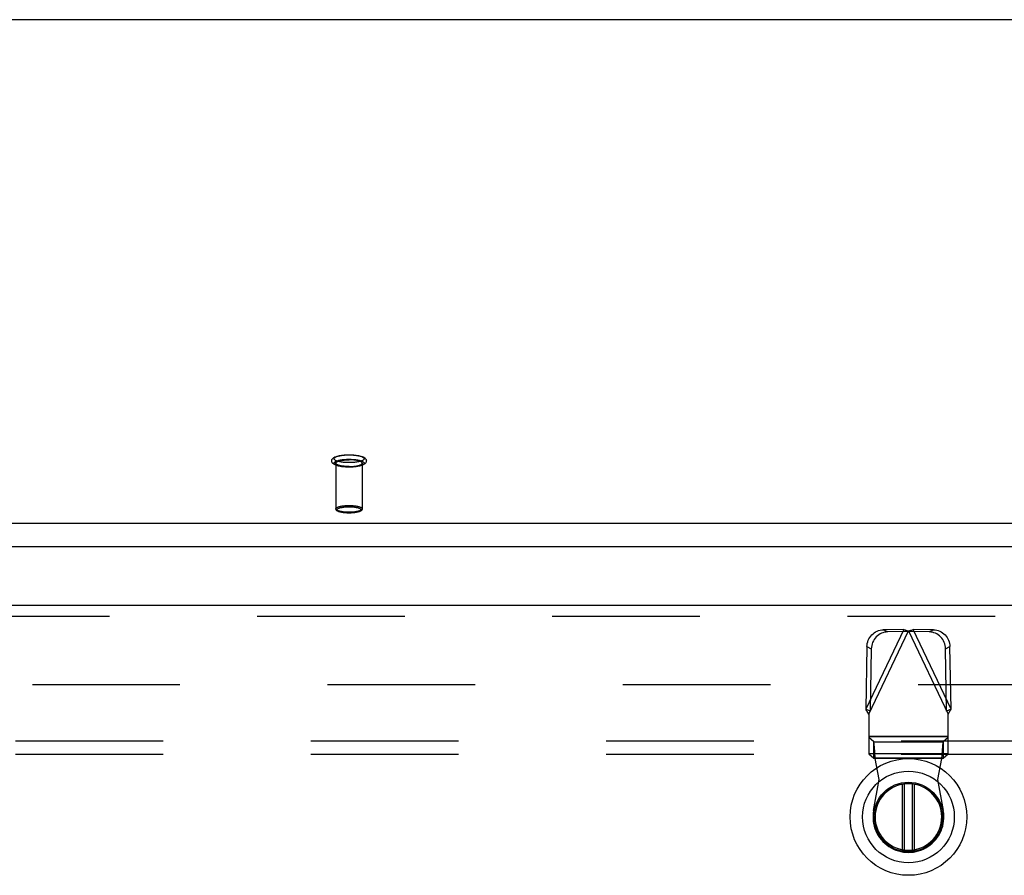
# Model space of a CAD drawing. Header units: inches. Extents: x 0 to 253, y 0 to 164.
# Tile 77 of 97: x 88.21 to 97.5, y 114.04 to 122.12. Entities that reach past the tile are written whole.
import ezdxf

# ---------------------------------------------------------------- set-up
doc = ezdxf.new("R2010")
doc.units = ezdxf.units.IN
doc.header["$LTSCALE"] = 13.939812
doc.header["$MEASUREMENT"] = 0
doc.linetypes.add('HIDDEN', pattern=[0.2, 0.1, -0.1])
doc.layers.get('0').update_dxf_attribs({"linetype": 'CONTINUOUS'})
for name, color, linetype in [('DEFAULT_2', 8, 'HIDDEN'), ('RIGHTHAND_DOOR_ASSEMBLY', 7, 'CONTINUOUS'), ('SUBPANEL', 7, 'CONTINUOUS')]:
    doc.layers.add(name, color=color, linetype=linetype)

msp = doc.modelspace()

# ---------------------------------------------------------------- linework, layer by layer
at = {"color": 7, "linetype": 'Continuous'}
for p, q in [((112.1563, 122.1232), (44.4763, 122.1232)), ((44.0507, 117.3666), (112.5819, 117.3666)), ((44.0663, 117.1483), (112.5663, 117.1483))]:
    msp.add_line(p, q, dxfattribs=at)
at = {"layer": 'DEFAULT_2', "color": 8, "linetype": 'HIDDEN'}
for p, q in [((91.1923, 117.9343), (91.1923, 117.5025)), ((91.4403, 117.9343), (91.4403, 117.5025)), ((79.9623, 115.8429), (112.5663, 115.8429))]:
    msp.add_line(p, q, dxfattribs=at)
for points in [[(91.3163, 117.8968), (91.3046, 117.8969), (91.293, 117.8973), (91.2814, 117.8979), (91.2701, 117.8987), (91.2589, 117.8998), (91.2481, 117.9011), (91.2375, 117.9027), (91.2274, 117.9045), (91.2175, 117.9065), (91.2082, 117.9089), (91.1992, 117.9115), (91.1911, 117.9143), (91.1842, 117.9172), (91.1782, 117.9202), (91.1729, 117.9233), (91.1684, 117.9265), (91.1644, 117.9299), (91.161, 117.9335), (91.1582, 117.9373), (91.156, 117.9413), (91.1543, 117.9455), (91.1533, 117.9498), (91.1528, 117.9542), (91.153, 117.9586), (91.1539, 117.963), (91.1553, 117.9674), (91.1575, 117.9716), (91.1603, 117.9757), (91.1637, 117.9795), (91.1677, 117.983), (91.1723, 117.9864), (91.1776, 117.9896), (91.1837, 117.9927), (91.1908, 117.9956), (91.199, 117.9985), (91.208, 118.0012), (91.2174, 118.0035), (91.2272, 118.0056), (91.2375, 118.0074), (91.248, 118.009), (91.2589, 118.0103), (91.2701, 118.0114), (91.2814, 118.0122), (91.293, 118.0128), (91.3046, 118.0132), (91.3163, 118.0133)], [(91.3163, 117.9391), (91.3058, 117.9392), (91.2953, 117.9395), (91.2849, 117.94), (91.2747, 117.9407), (91.2647, 117.9416), (91.2549, 117.9427), (91.2455, 117.944), (91.2365, 117.9454), (91.2279, 117.9471), (91.2198, 117.9488), (91.2123, 117.9508), (91.2054, 117.9529), (91.1991, 117.9551), (91.1934, 117.9574), (91.1884, 117.9599), (91.1842, 117.9624), (91.1807, 117.965), (91.1779, 117.9676), (91.1759, 117.9703), (91.1747, 117.9731), (91.1743, 117.9758), (91.1747, 117.9786), (91.1759, 117.9813), (91.1779, 117.984), (91.1807, 117.9867), (91.1842, 117.9893), (91.1884, 117.9918), (91.1934, 117.9942), (91.1991, 117.9965), (91.2054, 117.9988), (91.2123, 118.0008), (91.2198, 118.0028), (91.2279, 118.0046), (91.2365, 118.0062), (91.2455, 118.0077), (91.2549, 118.009), (91.2647, 118.01), (91.2747, 118.011), (91.2849, 118.0117), (91.2953, 118.0122), (91.3058, 118.0125), (91.3163, 118.0126)], [(91.3163, 118.0133), (91.328, 118.0132), (91.3397, 118.0128), (91.3512, 118.0122), (91.3626, 118.0114), (91.3737, 118.0103), (91.3846, 118.009), (91.3951, 118.0074), (91.4053, 118.0056), (91.4151, 118.0036), (91.4245, 118.0012), (91.4334, 117.9986), (91.4415, 117.9958), (91.4485, 117.9929), (91.4545, 117.9899), (91.4597, 117.9868), (91.4643, 117.9836), (91.4682, 117.9802), (91.4716, 117.9766), (91.4744, 117.9728), (91.4767, 117.9688), (91.4783, 117.9646), (91.4794, 117.9603), (91.4798, 117.9559), (91.4796, 117.9515), (91.4788, 117.9471), (91.4773, 117.9427), (91.4752, 117.9385), (91.4724, 117.9344), (91.469, 117.9306), (91.465, 117.9271), (91.4604, 117.9237), (91.4551, 117.9205), (91.4489, 117.9174), (91.4419, 117.9145), (91.4337, 117.9116), (91.4247, 117.9089), (91.4153, 117.9066), (91.4054, 117.9045), (91.3952, 117.9027), (91.3846, 117.9011), (91.3738, 117.8998), (91.3626, 117.8987), (91.3512, 117.8979), (91.3397, 117.8973), (91.328, 117.8969), (91.3163, 117.8968)], [(91.3163, 118.0126), (91.3269, 118.0125), (91.3373, 118.0122), (91.3477, 118.0117), (91.358, 118.011), (91.368, 118.01), (91.3777, 118.009), (91.3872, 118.0077), (91.3962, 118.0062), (91.4047, 118.0046), (91.4128, 118.0028), (91.4203, 118.0008), (91.4273, 117.9988), (91.4336, 117.9965), (91.4393, 117.9942), (91.4442, 117.9918), (91.4485, 117.9893), (91.452, 117.9867), (91.4548, 117.984), (91.4567, 117.9813), (91.4579, 117.9786), (91.4583, 117.9758), (91.4579, 117.9731), (91.4567, 117.9703), (91.4548, 117.9676), (91.452, 117.965), (91.4485, 117.9624), (91.4442, 117.9599), (91.4393, 117.9574), (91.4336, 117.9551), (91.4273, 117.9529), (91.4203, 117.9508), (91.4128, 117.9488), (91.4047, 117.9471), (91.3962, 117.9454), (91.3872, 117.944), (91.3777, 117.9427), (91.368, 117.9416), (91.358, 117.9407), (91.3477, 117.94), (91.3373, 117.9395), (91.3269, 117.9392), (91.3163, 117.9391)], [(91.3163, 117.8975), (91.3058, 117.8976), (91.2953, 117.8979), (91.2849, 117.8984), (91.2747, 117.8991), (91.2647, 117.9), (91.2549, 117.9011), (91.2455, 117.9024), (91.2365, 117.9039), (91.2279, 117.9055), (91.2198, 117.9073), (91.2123, 117.9093), (91.2054, 117.9113), (91.1991, 117.9136), (91.1934, 117.9159), (91.1884, 117.9183), (91.1842, 117.9208), (91.1807, 117.9234), (91.1779, 117.9261), (91.1759, 117.9288), (91.1747, 117.9315), (91.1743, 117.9343), (91.1747, 117.937), (91.1759, 117.9398), (91.1779, 117.9425), (91.1807, 117.9451), (91.1842, 117.9477), (91.1884, 117.9502), (91.1934, 117.9527), (91.1991, 117.955), (91.2054, 117.9572), (91.2123, 117.9593), (91.2198, 117.9612), (91.2279, 117.963), (91.2365, 117.9647), (91.2455, 117.9661), (91.2549, 117.9674), (91.2647, 117.9685), (91.2747, 117.9694), (91.2849, 117.9701), (91.2953, 117.9706), (91.3058, 117.9709), (91.3163, 117.971)], [(91.1923, 117.9343), (91.1927, 117.9368), (91.1939, 117.9393), (91.1958, 117.9418), (91.1984, 117.9442), (91.2018, 117.9466), (91.2058, 117.9489), (91.2106, 117.951), (91.216, 117.9531), (91.222, 117.9551), (91.2286, 117.957), (91.2358, 117.9587), (91.2434, 117.9602), (91.2515, 117.9616), (91.26, 117.9629), (91.2689, 117.9639), (91.278, 117.9648), (91.2874, 117.9655), (91.2969, 117.966), (91.3066, 117.9663), (91.3163, 117.9664)], [(91.3163, 117.9022), (91.3066, 117.9023), (91.2969, 117.9026), (91.2874, 117.9031), (91.278, 117.9038), (91.2689, 117.9046), (91.26, 117.9057), (91.2515, 117.9069), (91.2434, 117.9083), (91.2358, 117.9099), (91.2286, 117.9116), (91.222, 117.9134), (91.216, 117.9154), (91.2106, 117.9175), (91.2058, 117.9197), (91.2018, 117.922), (91.1984, 117.9244), (91.1958, 117.9268), (91.1939, 117.9293), (91.1927, 117.9318), (91.1923, 117.9343)], [(91.3163, 117.971), (91.3269, 117.9709), (91.3373, 117.9706), (91.3477, 117.9701), (91.358, 117.9694), (91.368, 117.9685), (91.3777, 117.9674), (91.3872, 117.9661), (91.3962, 117.9647), (91.4047, 117.963), (91.4128, 117.9612), (91.4203, 117.9593), (91.4273, 117.9572), (91.4336, 117.955), (91.4393, 117.9527), (91.4442, 117.9502), (91.4485, 117.9477), (91.452, 117.9451), (91.4548, 117.9425), (91.4567, 117.9398), (91.4579, 117.937), (91.4583, 117.9343), (91.4579, 117.9315), (91.4567, 117.9288), (91.4548, 117.9261), (91.452, 117.9234), (91.4485, 117.9208), (91.4442, 117.9183), (91.4393, 117.9159), (91.4336, 117.9136), (91.4273, 117.9113), (91.4203, 117.9093), (91.4128, 117.9073), (91.4047, 117.9055), (91.3962, 117.9039), (91.3872, 117.9024), (91.3777, 117.9011), (91.368, 117.9), (91.358, 117.8991), (91.3477, 117.8984), (91.3373, 117.8979), (91.3269, 117.8976), (91.3163, 117.8975)], [(91.4403, 117.9343), (91.4399, 117.9368), (91.4388, 117.9393), (91.4369, 117.9418), (91.4343, 117.9442), (91.4309, 117.9466), (91.4268, 117.9489), (91.4221, 117.951), (91.4166, 117.9531), (91.4106, 117.9551), (91.404, 117.957), (91.3969, 117.9587), (91.3892, 117.9602), (91.3811, 117.9616), (91.3726, 117.9629), (91.3638, 117.9639), (91.3546, 117.9648), (91.3453, 117.9655), (91.3357, 117.966), (91.3261, 117.9663), (91.3163, 117.9664)], [(91.3163, 117.9022), (91.3261, 117.9023), (91.3357, 117.9026), (91.3453, 117.9031), (91.3546, 117.9038), (91.3638, 117.9046), (91.3726, 117.9057), (91.3811, 117.9069), (91.3892, 117.9083), (91.3969, 117.9099), (91.404, 117.9116), (91.4106, 117.9134), (91.4166, 117.9154), (91.4221, 117.9175), (91.4268, 117.9197), (91.4309, 117.922), (91.4343, 117.9244), (91.4369, 117.9268), (91.4388, 117.9293), (91.4399, 117.9318), (91.4403, 117.9343)], [(91.1923, 117.5025), (91.1927, 117.5051), (91.1939, 117.5076), (91.1958, 117.5101), (91.1985, 117.5125), (91.202, 117.5149), (91.2062, 117.5172), (91.211, 117.5195), (91.2166, 117.5216), (91.2227, 117.5236), (91.2295, 117.5254), (91.2368, 117.5271), (91.2446, 117.5287), (91.2529, 117.5301), (91.2616, 117.5313), (91.2706, 117.5323), (91.2798, 117.5332), (91.2891, 117.5338), (91.2984, 117.5343), (91.3074, 117.5345), (91.3163, 117.5346)], [(91.3163, 117.4633), (91.3081, 117.4634), (91.2998, 117.4637), (91.2913, 117.4641), (91.2828, 117.4647), (91.2744, 117.4654), (91.2661, 117.4664), (91.2581, 117.4675), (91.2504, 117.4688), (91.2432, 117.4702), (91.2365, 117.4718), (91.2303, 117.4735), (91.2246, 117.4753), (91.2196, 117.4773), (91.2151, 117.4793), (91.2112, 117.4814), (91.2081, 117.4836), (91.2056, 117.4859), (91.2038, 117.4882), (91.2027, 117.4905), (91.2023, 117.4928), (91.2027, 117.4952), (91.2038, 117.4975), (91.2056, 117.4998), (91.208, 117.5021), (91.2112, 117.5043), (91.2151, 117.5064), (91.2195, 117.5084), (91.2246, 117.5104), (91.2303, 117.5122), (91.2365, 117.5139), (91.2432, 117.5155), (91.2504, 117.5169), (91.258, 117.5182), (91.2661, 117.5193), (91.2743, 117.5203), (91.2828, 117.5211), (91.2913, 117.5216), (91.2998, 117.522), (91.3081, 117.5223), (91.3163, 117.5224)], [(91.3163, 117.5346), (91.3252, 117.5345), (91.3343, 117.5343), (91.3435, 117.5338), (91.3528, 117.5332), (91.362, 117.5324), (91.371, 117.5313), (91.3797, 117.5301), (91.388, 117.5287), (91.3958, 117.5271), (91.4031, 117.5254), (91.4099, 117.5236), (91.4161, 117.5216), (91.4216, 117.5195), (91.4265, 117.5173), (91.4306, 117.5149), (91.4341, 117.5126), (91.4368, 117.5101), (91.4388, 117.5076), (91.4399, 117.5051), (91.4403, 117.5025)], [(91.3163, 117.5224), (91.3245, 117.5223), (91.3328, 117.522), (91.3413, 117.5216), (91.3498, 117.5211), (91.3583, 117.5203), (91.3666, 117.5193), (91.3746, 117.5182), (91.3822, 117.5169), (91.3894, 117.5155), (91.3961, 117.5139), (91.4023, 117.5122), (91.408, 117.5104), (91.4131, 117.5084), (91.4176, 117.5064), (91.4214, 117.5043), (91.4246, 117.5021), (91.4271, 117.4998), (91.4289, 117.4975), (91.43, 117.4952), (91.4303, 117.4929), (91.43, 117.4905), (91.4289, 117.4882), (91.4271, 117.4859), (91.4246, 117.4836), (91.4214, 117.4814), (91.4176, 117.4793), (91.4131, 117.4773), (91.408, 117.4753), (91.4024, 117.4735), (91.3962, 117.4718), (91.3894, 117.4702), (91.3823, 117.4688), (91.3746, 117.4675), (91.3666, 117.4664), (91.3583, 117.4654), (91.3499, 117.4647), (91.3413, 117.4641), (91.3328, 117.4637), (91.3245, 117.4634), (91.3163, 117.4633)], [(91.3163, 117.4704), (91.3075, 117.4705), (91.2984, 117.4708), (91.2892, 117.4712), (91.2799, 117.4718), (91.2707, 117.4727), (91.2617, 117.4737), (91.253, 117.4749), (91.2447, 117.4763), (91.2368, 117.4779), (91.2295, 117.4796), (91.2228, 117.4815), (91.2166, 117.4834), (91.2111, 117.4855), (91.2062, 117.4878), (91.202, 117.4901), (91.1986, 117.4925), (91.1958, 117.4949), (91.1939, 117.4974), (91.1927, 117.5), (91.1923, 117.5025)], [(91.3163, 117.463), (91.3072, 117.4631), (91.2982, 117.4634), (91.2892, 117.4638), (91.2804, 117.4645), (91.2718, 117.4653), (91.2634, 117.4663), (91.2553, 117.4675), (91.2475, 117.4688), (91.24, 117.4703), (91.2329, 117.472), (91.2262, 117.4739), (91.22, 117.476), (91.2143, 117.4783), (91.2094, 117.4806), (91.2053, 117.483), (91.2018, 117.4855), (91.1989, 117.488), (91.1965, 117.4907), (91.1947, 117.4936), (91.1934, 117.4965), (91.1926, 117.4995), (91.1923, 117.5025)], [(91.4403, 117.5025), (91.4401, 117.4995), (91.4393, 117.4965), (91.438, 117.4935), (91.4361, 117.4907), (91.4337, 117.488), (91.4308, 117.4854), (91.4273, 117.483), (91.4232, 117.4806), (91.4182, 117.4782), (91.4125, 117.476), (91.4062, 117.4739), (91.3995, 117.472), (91.3924, 117.4703), (91.385, 117.4688), (91.3772, 117.4674), (91.3691, 117.4663), (91.3607, 117.4653), (91.3521, 117.4645), (91.3434, 117.4638), (91.3344, 117.4634), (91.3254, 117.4631), (91.3163, 117.463)], [(91.4403, 117.5025), (91.4399, 117.5), (91.4388, 117.4974), (91.4368, 117.4949), (91.4341, 117.4925), (91.4307, 117.4901), (91.4265, 117.4878), (91.4216, 117.4856), (91.4161, 117.4834), (91.4099, 117.4815), (91.4032, 117.4796), (91.3959, 117.4779), (91.388, 117.4763), (91.3797, 117.4749), (91.371, 117.4737), (91.362, 117.4727), (91.3528, 117.4718), (91.3435, 117.4712), (91.3343, 117.4708), (91.3252, 117.4705), (91.3163, 117.4704)]]:
    msp.add_lwpolyline(points, dxfattribs=at)
at = {"layer": 'RIGHTHAND_DOOR_ASSEMBLY', "color": 3, "linetype": 'Continuous'}
msp.add_line((79.2958, 116.5929), (113.8993, 116.5929), dxfattribs=at)
at = {"layer": 'RIGHTHAND_DOOR_ASSEMBLY', "color": 8, "linetype": 'HIDDEN'}
for p, q in [((79.2958, 116.4889), (113.8993, 116.4889)), ((96.5535, 116.3636), (96.196, 115.6109)), ((96.2241, 115.5628), (96.5981, 116.3502)), ((96.5535, 116.3636), (96.3606, 116.3602)), ((96.4022, 116.3405), (96.3606, 116.3602)), ((96.5951, 116.3438), (96.4022, 116.3405)), ((96.5535, 116.3636), (96.5682, 116.3592)), ((96.5535, 116.3636), (96.5951, 116.3438)), ((96.5682, 116.3592), (96.5831, 116.3548)), ((96.5831, 116.3548), (96.5981, 116.3502)), ((96.5981, 116.3502), (96.6207, 116.357)), ((96.5981, 116.3502), (96.9721, 115.5628)), ((96.6012, 116.3438), (96.6427, 116.3636)), ((96.7941, 116.3405), (96.6012, 116.3438)), ((97.0003, 115.6109), (96.6427, 116.3636)), ((96.8357, 116.3602), (96.6427, 116.3636)), ((96.8357, 116.3602), (96.7941, 116.3405)), ((96.206, 116.2013), (96.196, 115.6109)), ((96.206, 116.2013), (96.2476, 116.1816)), ((96.2476, 116.1816), (96.2375, 115.5911)), ((96.9486, 116.1816), (96.9902, 116.2013)), ((96.9587, 115.5911), (96.9486, 116.1816)), ((97.0003, 115.6109), (96.9902, 116.2013)), ((96.2375, 115.5911), (96.196, 115.6109)), ((96.2241, 115.5628), (96.2241, 115.189)), ((97.0003, 115.6109), (96.9587, 115.5911)), ((96.9721, 115.189), (96.9721, 115.5628)), ((96.9721, 115.3515), (96.2241, 115.3515)), ((96.9721, 115.3477), (96.2241, 115.3477)), ((96.2702, 115.3025), (96.2241, 115.3441)), ((96.2702, 115.1474), (96.2702, 115.3025)), ((96.2702, 115.3025), (96.9261, 115.3025)), ((96.9721, 115.3441), (96.9261, 115.3025)), ((96.9261, 115.3025), (96.9261, 115.1474)), ((96.2241, 115.1926), (96.9721, 115.1926)), ((96.2241, 115.189), (96.2702, 115.1474)), ((96.9261, 115.1474), (96.9721, 115.189)), ((96.9261, 115.1474), (96.2702, 115.1474)), ((96.3225, 114.9467), (96.2847, 115.1436)), ((96.9116, 115.1436), (96.2847, 115.1436)), ((96.9116, 115.1436), (96.8737, 114.9467)), ((96.2689, 114.6524), (96.3225, 114.9467)), ((96.8737, 114.9467), (96.9274, 114.6524))]:
    msp.add_line(p, q, dxfattribs=at)
at = {"layer": 'RIGHTHAND_DOOR_ASSEMBLY', "color": 7, "linetype": 'Continuous'}
for p, q in [((96.543, 114.2823), (96.543, 114.9025)), ((96.5587, 114.9048), (96.5587, 114.2799)), ((96.6375, 114.2799), (96.6375, 114.9048)), ((96.6532, 114.9025), (96.6532, 114.2823))]:
    msp.add_line(p, q, dxfattribs=at)
at = {"layer": 'RIGHTHAND_DOOR_ASSEMBLY', "color": 8, "linetype": 'HIDDEN'}
for points in [[(96.206, 116.2013), (96.207, 116.2168), (96.2095, 116.2319), (96.2134, 116.2469), (96.2186, 116.2614), (96.2253, 116.2753), (96.2331, 116.2886), (96.2422, 116.3011), (96.2524, 116.3126), (96.2636, 116.323), (96.2757, 116.3324), (96.2886, 116.3405), (96.3022, 116.3473), (96.3163, 116.3527), (96.3308, 116.3567), (96.3456, 116.3592), (96.3606, 116.3602)], [(96.4022, 116.3405), (96.3872, 116.3394), (96.3724, 116.3369), (96.3579, 116.3329), (96.3438, 116.3275), (96.3302, 116.3207), (96.3173, 116.3126), (96.3052, 116.3033), (96.294, 116.2928), (96.2838, 116.2813), (96.2747, 116.2688), (96.2668, 116.2556), (96.2602, 116.2416), (96.255, 116.2271), (96.2511, 116.2122), (96.2486, 116.197), (96.2476, 116.1816)], [(96.6207, 116.357), (96.6355, 116.3614), (96.6427, 116.3636)], [(96.9486, 116.1816), (96.9476, 116.197), (96.9452, 116.2122), (96.9413, 116.2271), (96.936, 116.2416), (96.9294, 116.2556), (96.9215, 116.2688), (96.9124, 116.2813), (96.9023, 116.2928), (96.8911, 116.3033), (96.8789, 116.3126), (96.866, 116.3207), (96.8525, 116.3275), (96.8384, 116.3329), (96.8238, 116.3369), (96.8091, 116.3394), (96.7941, 116.3405)], [(96.8357, 116.3602), (96.8507, 116.3592), (96.8654, 116.3567), (96.8799, 116.3527), (96.8941, 116.3473), (96.9076, 116.3405), (96.9205, 116.3324), (96.9326, 116.323), (96.9439, 116.3126), (96.954, 116.301), (96.9631, 116.2886), (96.971, 116.2753), (96.9776, 116.2614), (96.9829, 116.2469), (96.9868, 116.2319), (96.9892, 116.2168), (96.9902, 116.2013)], [(96.2241, 115.5628), (96.2145, 115.5789), (96.2098, 115.587), (96.2051, 115.595), (96.2005, 115.6029), (96.196, 115.6109)], [(96.9865, 115.587), (96.9769, 115.5709), (96.9721, 115.5628)], [(97.0003, 115.6109), (96.9958, 115.6029), (96.9911, 115.595), (96.9865, 115.587)], [(96.2816, 115.1911), (96.2805, 115.2063), (96.2795, 115.2208), (96.2785, 115.2345), (96.2774, 115.2473), (96.2764, 115.2591), (96.2753, 115.2698), (96.2743, 115.2792), (96.2733, 115.2872), (96.2722, 115.2938), (96.2712, 115.2989), (96.2702, 115.3025)], [(96.9261, 115.3025), (96.9251, 115.2989), (96.924, 115.2938), (96.923, 115.2872), (96.9219, 115.2792), (96.9209, 115.2698), (96.9199, 115.2591), (96.9188, 115.2473), (96.9178, 115.2345), (96.9168, 115.2208), (96.9157, 115.2063), (96.9147, 115.1911), (96.9136, 115.1756), (96.9116, 115.1436)], [(96.2847, 115.1436), (96.2836, 115.1596), (96.2816, 115.1911)], [(96.2702, 115.1474), (96.2726, 115.1472), (96.275, 115.1467), (96.2774, 115.1461), (96.2798, 115.1453), (96.2823, 115.1445), (96.2847, 115.1436)], [(96.9116, 115.1436), (96.914, 115.1445), (96.9164, 115.1453), (96.9188, 115.1461), (96.9213, 115.1467), (96.9237, 115.1472), (96.9261, 115.1474)]]:
    msp.add_lwpolyline(points, dxfattribs=at)
at = {"layer": 'RIGHTHAND_DOOR_ASSEMBLY', "color": 7, "linetype": 'Continuous'}
for radius in [0.5512, 0.4331, 0.3287, 0.3169]:
    msp.add_circle((96.5981, 114.5924), radius, dxfattribs=at)
msp.add_arc((96.5981, 114.5924), 0.315, 100.07866, 79.92134, dxfattribs=at)
at = {"layer": 'RIGHTHAND_DOOR_ASSEMBLY', "color": 8, "linetype": 'HIDDEN'}
msp.add_arc((96.5981, 114.5924), 0.3346, 169.67298, 10.32702, dxfattribs=at)
at = {"layer": 'SUBPANEL', "color": 8, "linetype": 'HIDDEN'}
for p, q in [((46.3476, 115.3117), (110.2851, 115.3117)), ((46.3476, 115.1867), (110.2851, 115.1867))]:
    msp.add_line(p, q, dxfattribs=at)

doc.saveas('drawing.dxf')
